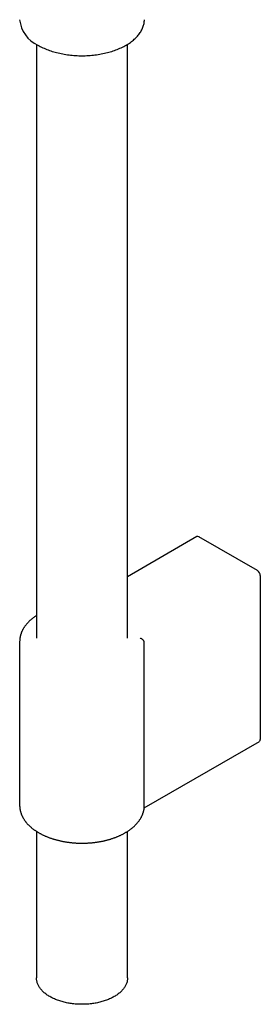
# Model space of a CAD drawing. Header units: millimetres. Extents: x 8 to 468, y 12 to 1516.
# Tile 1 of 3: x 407 to 465, y 49 to 285. Entities that reach past the tile are written whole.
import ezdxf

# ---------------------------------------------------------------- set-up
doc = ezdxf.new("R2010")
doc.units = ezdxf.units.MM

msp = doc.modelspace()

# ---------------------------------------------------------------- linework, layer by layer
at = {"color": 7, "linetype": 'Continuous', "lineweight": 30}
for p, q in [((411.15, 279.22), (411.15, 136.53)), ((433.05, 136.53), (433.05, 279.22)), ((449.75, 160.94), (433.05, 151.3)), ((464.3, 152.78), (450.25, 160.89)), ((465.01, 112.2), (465.01, 151.56)), ((407.1, 135.71), (407.1, 96.36)), ((437.09, 96.09), (437.09, 135.45)), ((437.07, 95.73), (464.8, 111.74)), ((407.1, 96.36), (407.1, 96.35)), ((437.09, 96.05), (437.09, 96.09)), ((411.15, 90.11), (411.15, 54.88)), ((433.05, 54.88), (433.05, 90.11))]:
    msp.add_line(p, q, dxfattribs=at)
at = {"color": 7, "linetype": 'Continuous', "lineweight": 30, "flags": 128}
for points in [[(411.5, 279.02), (411.78, 278.86), (412.06, 278.71), (412.36, 278.56), (412.66, 278.41), (412.97, 278.27), (413.29, 278.14), (413.61, 278.01), (413.93, 277.88), (414.26, 277.76), (414.6, 277.64), (414.94, 277.53), (415.29, 277.43), (415.64, 277.33), (416, 277.23), (416.36, 277.14), (416.73, 277.06), (417.09, 276.98), (417.47, 276.91), (417.84, 276.84), (418.22, 276.78), (418.6, 276.72), (418.98, 276.67), (419.37, 276.63), (419.76, 276.59), (420.14, 276.56), (420.53, 276.53), (420.93, 276.51), (421.32, 276.49), (421.71, 276.49), (422.1, 276.48), (422.49, 276.49), (422.89, 276.49), (423.28, 276.51), (423.67, 276.53), (424.06, 276.56), (424.45, 276.59), (424.84, 276.63), (425.22, 276.67), (425.6, 276.72), (425.98, 276.78), (426.36, 276.84), (426.74, 276.91), (427.11, 276.98), (427.48, 277.06), (427.84, 277.14), (428.2, 277.23), (428.56, 277.33), (428.91, 277.43), (429.26, 277.53), (429.6, 277.64), (429.94, 277.76), (430.27, 277.88), (430.6, 278.01), (430.92, 278.14), (431.23, 278.27), (431.54, 278.41), (431.84, 278.56), (432.14, 278.71), (432.43, 278.86), (432.71, 279.02), (432.98, 279.18), (433.25, 279.35), (433.51, 279.52), (433.76, 279.69), (434, 279.87), (434.24, 280.05), (434.46, 280.24), (434.68, 280.43), (434.89, 280.62), (435.09, 280.81), (435.28, 281.01), (435.47, 281.21), (435.64, 281.41), (435.81, 281.62), (435.96, 281.83), (436.11, 282.04), (436.24, 282.25), (436.37, 282.47), (436.48, 282.68), (436.59, 282.9), (436.69, 283.12), (436.77, 283.34), (436.85, 283.56), (436.92, 283.79), (436.97, 284.01), (437.02, 284.24), (437.06, 284.46), (437.08, 284.69), (437.1, 284.92), (437.1, 285.14)], [(433.05, 54.88), (433.05, 54.79), (433.04, 54.62), (433.03, 54.44), (433, 54.27), (432.97, 54.1), (432.93, 53.92), (432.88, 53.75), (432.82, 53.58), (432.75, 53.41), (432.68, 53.24), (432.6, 53.07), (432.51, 52.91), (432.41, 52.74), (432.3, 52.58), (432.19, 52.42), (432.07, 52.26), (431.94, 52.1), (431.8, 51.95), (431.66, 51.79), (431.51, 51.64), (431.35, 51.49), (431.19, 51.35), (431.01, 51.2), (430.83, 51.06), (430.65, 50.93), (430.46, 50.79), (430.26, 50.66), (430.06, 50.53), (429.84, 50.41), (429.63, 50.29), (429.41, 50.17), (429.18, 50.05), (428.95, 49.94), (428.71, 49.84), (428.46, 49.73), (428.22, 49.63), (427.96, 49.54), (427.71, 49.45), (427.45, 49.36), (427.18, 49.28), (426.91, 49.2), (426.64, 49.12), (426.36, 49.05), (426.08, 48.99), (425.8, 48.93), (425.51, 48.87), (425.23, 48.82), (424.94, 48.77), (424.64, 48.73), (424.35, 48.69), (424.05, 48.66), (423.76, 48.63), (423.46, 48.6), (423.16, 48.59), (422.86, 48.57), (422.55, 48.56), (422.25, 48.56), (421.95, 48.56), (421.65, 48.56), (421.35, 48.57), (421.05, 48.59), (420.75, 48.6), (420.45, 48.63), (420.15, 48.66), (419.85, 48.69), (419.56, 48.73), (419.27, 48.77), (418.98, 48.82), (418.69, 48.87), (418.4, 48.93), (418.12, 48.99), (417.84, 49.05), (417.57, 49.12), (417.29, 49.2), (417.02, 49.28), (416.76, 49.36), (416.5, 49.45), (416.24, 49.54), (415.99, 49.63), (415.74, 49.73), (415.5, 49.84), (415.26, 49.94), (415.02, 50.05), (414.8, 50.17), (414.58, 50.29), (414.36, 50.41), (414.15, 50.53), (413.94, 50.66), (413.75, 50.79), (413.55, 50.93), (413.37, 51.06), (413.19, 51.2), (413.02, 51.35), (412.85, 51.49), (412.7, 51.64), (412.54, 51.79), (412.4, 51.95), (412.26, 52.1), (412.14, 52.26), (412.01, 52.42), (411.9, 52.58), (411.8, 52.74), (411.7, 52.91), (411.61, 53.07), (411.53, 53.24), (411.45, 53.41), (411.38, 53.58), (411.33, 53.75), (411.28, 53.92), (411.24, 54.1), (411.2, 54.27), (411.18, 54.44), (411.16, 54.62), (411.15, 54.79), (411.15, 54.88)]]:
    msp.add_lwpolyline(points, dxfattribs=at)
at = {"color": 7, "linetype": 'Continuous', "lineweight": 30}
for centre, radius, start, end in [((414.61, 285.89), 7.55, 185.7216, 245.5985), ((449.96, 160.48), 0.502, 54.3499, 114.3396), ((463.47, 151.49), 1.53, 2.5419, 57.4581), ((464.51, 112.15), 0.496, 305.1928, 6.1193)]:
    msp.add_arc(centre, radius, start, end, dxfattribs=at)
for points, knots in [([(411.15, 141.96), (411.08, 141.91), (410.93, 141.81), (410.71, 141.66), (410.49, 141.5), (410.27, 141.34), (410.07, 141.18), (409.87, 141.01), (409.67, 140.84), (409.48, 140.67), (409.3, 140.5), (409.13, 140.32), (408.96, 140.14), (408.8, 139.95), (408.64, 139.77), (408.5, 139.58), (408.35, 139.39), (408.22, 139.2), (408.1, 139.01), (407.98, 138.81), (407.87, 138.61), (407.76, 138.42), (407.67, 138.22), (407.58, 138.02), (407.5, 137.81), (407.42, 137.61), (407.36, 137.41), (407.3, 137.2), (407.25, 137), (407.2, 136.79), (407.17, 136.59), (407.14, 136.38), (407.12, 136.18), (407.11, 135.97), (407.1, 135.82), (407.1, 135.73), (407.1, 135.71)], [0, 0, 0, 0, 0.029802, 0.060726, 0.091645, 0.122555, 0.153451, 0.18433, 0.215186, 0.246013, 0.276806, 0.307558, 0.338262, 0.368911, 0.3995, 0.430019, 0.460463, 0.490826, 0.5211, 0.551281, 0.581365, 0.611347, 0.641227, 0.671001, 0.700672, 0.730241, 0.75971, 0.789086, 0.818373, 0.84758, 0.876715, 0.905787, 0.934808, 0.963789, 0.992741, 1, 1, 1, 1]), ([(437.09, 135.45), (437.09, 135.49), (437.09, 135.58), (437.05, 135.71), (436.99, 135.85), (436.91, 135.98), (436.8, 136.1), (436.68, 136.21), (436.54, 136.32), (436.4, 136.4), (436.25, 136.46), (436.15, 136.49), (436.1, 136.5), (436.1, 136.5)], [0, 0, 0, 0, 0.0964273, 0.1957327, 0.2921403, 0.3912021, 0.4904708, 0.5922795, 0.698208, 0.8068329, 0.9002722, 0.9953831, 1, 1, 1, 1]), ([(407.1, 96.35), (407.1, 96.3), (407.1, 96.18), (407.11, 96), (407.13, 95.79), (407.15, 95.58), (407.19, 95.38), (407.22, 95.18), (407.27, 94.97), (407.33, 94.77), (407.39, 94.57), (407.46, 94.36), (407.53, 94.16), (407.62, 93.96), (407.71, 93.77), (407.81, 93.57), (407.91, 93.37), (408.03, 93.18), (408.15, 92.99), (408.27, 92.79), (408.41, 92.6), (408.55, 92.42), (408.7, 92.23), (408.86, 92.05), (409.02, 91.87), (409.19, 91.69), (409.37, 91.51), (409.55, 91.34), (409.74, 91.17), (409.94, 91), (410.14, 90.83), (410.35, 90.67), (410.56, 90.51), (410.78, 90.36), (411.01, 90.21), (411.24, 90.06), (411.47, 89.91), (411.72, 89.77), (411.96, 89.63), (412.22, 89.49), (412.47, 89.36), (412.74, 89.23), (413, 89.11), (413.27, 88.99), (413.55, 88.87), (413.83, 88.76), (414.11, 88.65), (414.4, 88.54), (414.69, 88.44), (414.98, 88.34), (415.28, 88.25), (415.58, 88.16), (415.89, 88.08), (416.19, 88), (416.5, 87.92), (416.82, 87.85), (417.13, 87.78), (417.45, 87.71), (417.77, 87.65), (418.09, 87.6), (418.42, 87.55), (418.74, 87.5), (419.07, 87.46), (419.4, 87.42), (419.73, 87.39), (420.06, 87.36), (420.39, 87.33), (420.73, 87.31), (421.06, 87.3), (421.4, 87.28), (421.73, 87.28), (422.07, 87.27), (422.4, 87.28), (422.73, 87.28), (423.07, 87.29), (423.4, 87.31), (423.74, 87.33), (424.07, 87.35), (424.4, 87.38), (424.73, 87.41), (425.06, 87.45), (425.39, 87.49), (425.71, 87.54), (426.04, 87.59), (426.36, 87.64), (426.68, 87.7), (427, 87.76), (427.32, 87.83), (427.63, 87.9), (427.94, 87.98), (428.25, 88.06), (428.55, 88.14), (428.86, 88.23), (429.15, 88.32), (429.45, 88.42), (429.74, 88.52), (430.03, 88.62), (430.31, 88.73), (430.59, 88.84), (430.87, 88.96), (431.14, 89.08), (431.41, 89.2), (431.67, 89.33), (431.93, 89.46), (432.18, 89.6), (432.43, 89.74), (432.68, 89.88), (432.92, 90.02), (433.15, 90.17), (433.38, 90.33), (433.6, 90.48), (433.81, 90.64), (434.02, 90.8), (434.23, 90.97), (434.43, 91.13), (434.62, 91.31), (434.8, 91.48), (434.98, 91.66), (435.15, 91.83), (435.32, 92.02), (435.48, 92.2), (435.63, 92.39), (435.77, 92.58), (435.91, 92.77), (436.04, 92.96), (436.16, 93.15), (436.28, 93.35), (436.39, 93.55), (436.49, 93.74), (436.58, 93.94), (436.66, 94.15), (436.74, 94.35), (436.81, 94.55), (436.87, 94.75), (436.93, 94.96), (436.98, 95.16), (437.02, 95.37), (437.05, 95.58), (437.07, 95.78), (437.09, 95.94), (437.09, 96.03), (437.09, 96.05)], [0, 0, 0, 0, 0.005109, 0.011998, 0.018888, 0.025781, 0.032683, 0.039594, 0.046517, 0.053456, 0.060411, 0.067386, 0.074382, 0.0814, 0.088441, 0.095506, 0.102595, 0.109708, 0.116845, 0.124005, 0.131188, 0.138392, 0.145616, 0.152859, 0.160119, 0.167395, 0.174685, 0.181988, 0.189301, 0.196624, 0.203955, 0.211292, 0.218634, 0.225981, 0.233331, 0.240683, 0.248036, 0.25539, 0.262743, 0.270096, 0.277447, 0.284797, 0.292145, 0.29949, 0.306833, 0.314174, 0.321512, 0.328848, 0.33618, 0.34351, 0.350837, 0.358162, 0.365483, 0.372803, 0.380119, 0.387434, 0.394746, 0.402056, 0.409364, 0.41667, 0.423974, 0.431277, 0.438578, 0.445878, 0.453176, 0.460474, 0.46777, 0.475066, 0.482361, 0.489655, 0.49695, 0.504244, 0.511538, 0.518832, 0.526126, 0.533421, 0.540716, 0.548012, 0.555309, 0.562607, 0.569906, 0.577206, 0.584507, 0.59181, 0.599115, 0.606421, 0.61373, 0.621041, 0.628354, 0.635669, 0.642987, 0.650307, 0.65763, 0.664956, 0.672285, 0.679617, 0.686952, 0.694289, 0.70163, 0.708974, 0.716321, 0.723671, 0.731023, 0.738378, 0.745735, 0.753095, 0.760456, 0.767818, 0.775181, 0.782544, 0.789906, 0.797267, 0.804625, 0.811979, 0.819329, 0.826672, 0.834009, 0.841336, 0.848653, 0.855957, 0.863248, 0.870524, 0.877782, 0.885022, 0.892242, 0.89944, 0.906616, 0.913768, 0.920895, 0.927998, 0.935076, 0.942129, 0.949158, 0.956165, 0.963149, 0.970113, 0.977059, 0.983989, 0.990905, 0.99781, 1, 1, 1, 1])]:
    msp.add_open_spline(points, degree=3, knots=knots, dxfattribs=at)

doc.saveas('drawing.dxf')
